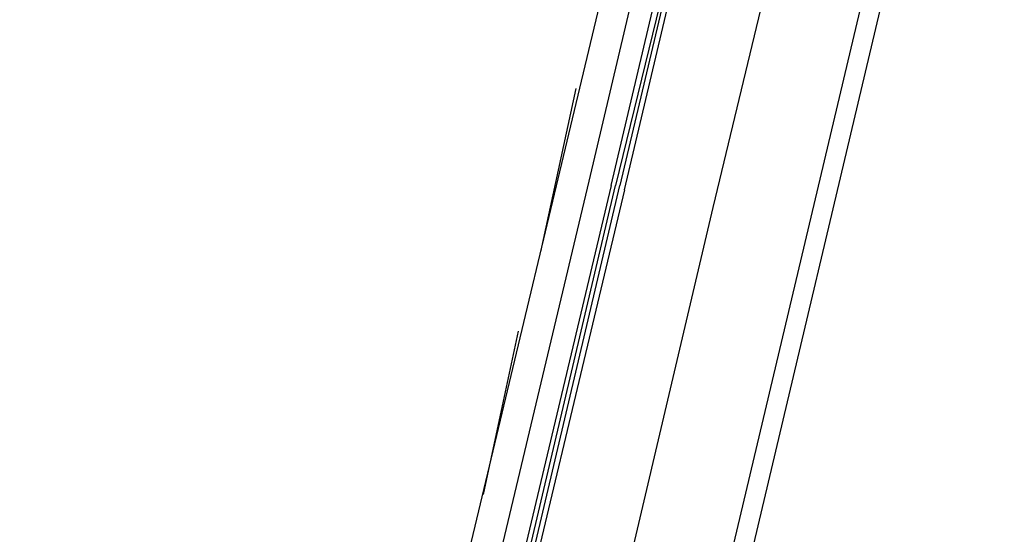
# Model space of a CAD drawing. Header units: feet. Extents: x -79 to 198, y -22 to 181.
# Tile 175 of 256: x 118.87 to 121.84, y 87.94 to 89.49. Entities that reach past the tile are written whole.
import ezdxf

# ---------------------------------------------------------------- set-up
doc = ezdxf.new("R2010")
doc.units = ezdxf.units.FT
doc.layers.add('A-LINEA', color=7, linetype='CONTINUOUS')

msp = doc.modelspace()

# ---------------------------------------------------------------- linework, layer by layer
at = {"layer": 'A-LINEA'}
for p, q in [((121.84, 91.1111), (114.56, 60.2978)), ((120.92, 90.8044), (119.2667, 83.8711)), ((120.5867, 89.0044), (120.9733, 90.6444)), ((121.6667, 90.6311), (120.0267, 83.6978)), ((120.5467, 89.2844), (120.44, 88.7911)), ((120.3733, 88.5511), (120.2667, 88.0578))]:
    msp.add_line(p, q, dxfattribs=at)
for points in [[(121.3867, 90.6978), (120.96, 88.9244), (120.5867, 87.3378)], [(120.6533, 88.9911), (121.0533, 90.6844), (121.0667, 90.6844), (121.08, 90.6844), (120.6667, 88.9911)], [(120.6933, 88.9778), (121.0933, 90.6711), (121.0933, 90.6844), (121.08, 90.6844), (120.68, 88.9911)], [(120.24, 87.4311), (120.24, 87.4311), (120.2133, 87.4311), (120.5867, 89.0044)], [(120.6533, 88.9911), (120.2667, 87.3644), (120.2667, 87.3511), (120.28, 87.3511), (120.6667, 88.9911)], [(120.6933, 88.9778), (120.3067, 87.3511), (120.2933, 87.3511), (120.68, 88.9911)]]:
    msp.add_lwpolyline(points, dxfattribs=at)

doc.saveas('drawing.dxf')
